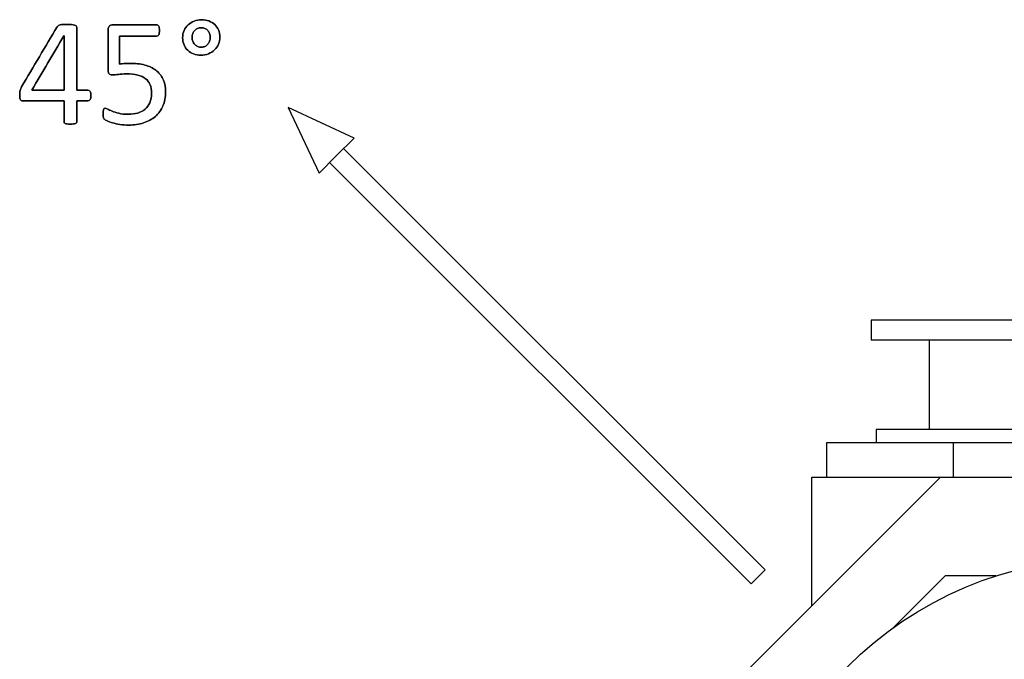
# Model space of a CAD drawing. Header units: inches. Extents: x 0 to 29700, y -16 to 21000.
# Tile 75 of 256: x 1743 to 2734, y 17540 to 18184. Entities that reach past the tile are written whole.
import ezdxf

# ---------------------------------------------------------------- set-up
doc = ezdxf.new("R2010")
doc.units = ezdxf.units.IN
doc.layers.add('1', color=7, linetype='Continuous', true_color=0xffffff)
doc.layers.add('254', color=7, linetype='Continuous', true_color=0xffffff)

msp = doc.modelspace()

# ---------------------------------------------------------------- linework, layer by layer
at = {"layer": '1', "color": 2, "linetype": 'Continuous', "lineweight": 25}
for p, q in [((2600.184, 17881.124), (2600.184, 17861.124)), ((3080.184, 17881.124), (2600.184, 17881.124)), ((3080.184, 17861.124), (2600.184, 17861.124)), ((2658.684, 17861.124), (2658.684, 17771.124)), ((2605.184, 17771.124), (2605.184, 17758.123)), ((3047.01, 17771.124), (2605.184, 17771.124)), ((2555.684, 17758.123), (2683.213, 17758.123)), ((2555.684, 17723.123), (2555.684, 17758.123)), ((2683.213, 17758.123), (3661.684, 17758.123)), ((2683.213, 17723.123), (2683.213, 17758.123)), ((2365.684, 17418.716), (2670.091, 17723.123)), ((2540.684, 17723.123), (2670.091, 17723.123)), ((2540.684, 17593.716), (2540.684, 17723.123)), ((2670.091, 17723.123), (3597.251, 17723.123)), ((2674.684, 17623.623), (2622.35, 17571.289)), ((2725.793, 17623.623), (2674.684, 17623.623))]:
    msp.add_line(p, q, dxfattribs=at)
msp.add_circle((2840.184, 17269.124), 372.5, dxfattribs=at)
at = {"layer": '254', "color": 2, "linetype": 'Continuous', "lineweight": 25}
for p, q in [((2013.798, 18095.51), (2044.689, 18029.263)), ((2080.044, 18064.619), (2013.798, 18095.51)), ((2080.044, 18064.619), (2062.367, 18046.941)), ((2493.702, 17629.748), (2069.438, 18054.012)), ((2062.367, 18046.941), (2044.689, 18029.263)), ((2055.296, 18039.87), (2479.56, 17615.606)), ((2493.702, 17629.748), (2479.56, 17615.606))]:
    msp.add_line(p, q, dxfattribs=at)
for points, knots in [([(1943.55, 18159.249), (1944.48, 18161.438), (1944.971, 18163.804), (1944.971, 18168.94), (1944.509, 18171.306), (1942.662, 18175.633), (1941.364, 18177.451), (1939.748, 18178.98), (1938.104, 18180.48), (1936.142, 18181.663), (1933.892, 18182.558), (1931.641, 18183.423), (1929.16, 18183.856), (1923.793, 18183.856), (1921.283, 18183.394), (1916.667, 18181.548), (1914.647, 18180.278), (1911.201, 18177.119), (1909.858, 18175.201), (1908.877, 18172.979), (1907.925, 18170.729), (1907.435, 18168.305), (1907.435, 18163.083), (1907.896, 18160.688), (1909.753, 18156.394), (1911.012, 18154.543), (1912.657, 18153.014), (1914.301, 18151.456), (1916.234, 18150.273), (1920.712, 18148.586), (1923.159, 18148.166), (1928.612, 18148.166), (1931.122, 18148.628), (1935.796, 18150.475), (1937.815, 18151.773), (1941.292, 18155.076), (1942.605, 18157.024), (1943.55, 18159.249)], [0, 0, 0, 0, 0.0587249, 0.0587249, 0.1201497, 0.1201497, 0.1815745, 0.1815745, 0.1815745, 0.2402403, 0.2402403, 0.2402403, 0.3043537, 0.3043537, 0.3698608, 0.3698608, 0.435368, 0.435368, 0.5002841, 0.5002841, 0.5002841, 0.5649556, 0.5649556, 0.6303456, 0.6303456, 0.6964808, 0.6964808, 0.6964808, 0.7567141, 0.7567141, 0.8178921, 0.8178921, 0.878426, 0.878426, 0.93896, 0.93896, 1, 1, 1, 1]), ([(1933.892, 18182.558), (1931.641, 18183.423), (1929.16, 18183.856), (1923.793, 18183.856), (1921.283, 18183.394), (1916.667, 18181.548), (1914.647, 18180.278), (1911.201, 18177.119), (1909.858, 18175.201), (1908.877, 18172.979)], [0, 0, 0, 0, 0.2465484, 0.2465484, 0.4984565, 0.4984565, 0.7503646, 0.7503646, 1, 1, 1, 1]), ([(1814.336, 18103.472), (1814.849, 18104.427), (1815.109, 18105.754), (1815.109, 18109.303), (1814.821, 18110.688), (1814.301, 18111.583), (1813.753, 18112.477), (1813.032, 18112.91), (1812.166, 18112.939), (1808.425, 18112.939), (1804.684, 18112.939), (1800.943, 18112.939), (1800.943, 18134.116), (1800.943, 18155.293), (1800.943, 18176.932), (1800.741, 18177.336), (1800.337, 18177.653), (1799.904, 18177.999), (1799.327, 18178.259), (1798.548, 18178.461), (1797.798, 18178.663), (1796.759, 18178.836), (1795.519, 18178.98), (1794.249, 18179.095), (1792.778, 18179.153), (1789.546, 18179.153), (1788.219, 18179.124), (1787.094, 18179.038), (1785.969, 18178.98), (1785.017, 18178.836), (1784.238, 18178.634), (1783.488, 18178.432), (1782.853, 18178.172), (1781.872, 18177.538), (1781.497, 18177.191), (1781.237, 18176.787), (1769.293, 18156.63), (1757.348, 18136.472), (1745.403, 18116.314), (1745.028, 18115.651), (1744.74, 18115.016), (1744.48, 18114.41), (1744.22, 18113.833), (1744.019, 18113.227), (1743.845, 18112.563), (1743.701, 18111.929), (1743.586, 18111.236), (1743.557, 18110.457), (1743.499, 18109.678), (1743.47, 18108.813), (1743.47, 18106.62), (1743.528, 18105.61), (1743.672, 18104.831), (1743.788, 18104.081), (1744.019, 18103.475), (1744.365, 18103.071), (1744.682, 18102.667), (1745.057, 18102.379), (1745.461, 18102.235), (1745.894, 18102.061), (1746.384, 18102.004), (1760.714, 18102.004), (1774.409, 18102.004), (1788.104, 18102.004), (1788.104, 18095.031), (1788.104, 18088.059), (1788.104, 18080.653), (1788.19, 18080.307), (1788.364, 18080.048), (1788.537, 18079.759), (1788.883, 18079.499), (1789.373, 18079.297), (1789.835, 18079.095), (1790.499, 18078.951), (1791.335, 18078.836), (1792.143, 18078.749), (1793.182, 18078.692), (1795.692, 18078.692), (1796.731, 18078.749), (1797.567, 18078.836), (1798.375, 18078.951), (1799.039, 18079.095), (1800.077, 18079.499), (1800.424, 18079.759), (1800.626, 18080.048), (1800.828, 18080.307), (1800.943, 18080.653), (1800.943, 18088.059), (1800.943, 18095.031), (1800.943, 18102.004), (1804.684, 18102.004), (1808.425, 18102.004), (1813.089, 18102.004), (1813.811, 18102.494), (1814.336, 18103.472)], [0, 0, 0, 0, 0.0134636, 0.0134636, 0.0280682, 0.0280682, 0.0280682, 0.0369647, 0.0369647, 0.0369647, 0.0747089, 0.0747089, 0.0747089, 0.2883661, 0.2883661, 0.2930235, 0.2930235, 0.2930235, 0.2996735, 0.2996735, 0.2996735, 0.3100192, 0.3100192, 0.3100192, 0.324882, 0.324882, 0.3387198, 0.3387198, 0.3387198, 0.3484479, 0.3484479, 0.3484479, 0.3553114, 0.3553114, 0.3621749, 0.3621749, 0.3621749, 0.5998766, 0.5998766, 0.5998766, 0.6070367, 0.6070367, 0.6070367, 0.6136473, 0.6136473, 0.6136473, 0.6208468, 0.6208468, 0.6208468, 0.6296345, 0.6296345, 0.6410851, 0.6410851, 0.6410851, 0.6475721, 0.6475721, 0.6475721, 0.6523062, 0.6523062, 0.6523062, 0.6576748, 0.6576748, 0.7735072, 0.7735072, 0.7735072, 0.8422943, 0.8422943, 0.8465638, 0.8465638, 0.8465638, 0.8507713, 0.8507713, 0.8507713, 0.8574235, 0.8574235, 0.8574235, 0.8675047, 0.8675047, 0.878306, 0.878306, 0.878306, 0.8850484, 0.8850484, 0.8917908, 0.8917908, 0.8917908, 0.8954436, 0.8954436, 0.9542932, 0.9542932, 0.9542932, 0.9909529, 0.9909529, 1, 1, 1, 1]), ([(1784.238, 18178.634), (1783.488, 18178.432), (1782.853, 18178.172), (1781.872, 18177.538), (1781.497, 18177.191), (1781.237, 18176.787)], [0, 0, 0, 0, 0.5, 0.5, 1, 1, 1, 1]), ([(1795.519, 18178.98), (1794.249, 18179.095), (1792.778, 18179.153), (1789.546, 18179.153), (1788.219, 18179.124), (1787.094, 18179.038)], [0, 0, 0, 0, 0.5178571, 0.5178571, 1, 1, 1, 1]), ([(1800.943, 18112.939), (1800.943, 18134.116), (1800.943, 18155.293), (1800.943, 18176.932), (1800.741, 18177.336), (1800.337, 18177.653)], [0, 0, 0, 0, 0.9786667, 0.9786667, 1, 1, 1, 1]), ([(1887.572, 18096.931), (1889.373, 18101.08), (1890.268, 18105.812), (1890.268, 18115.449), (1889.546, 18119.372), (1886.604, 18126.47), (1884.469, 18129.471), (1878.742, 18134.446), (1875.207, 18136.366), (1866.69, 18139.089), (1861.733, 18139.771), (1853.568, 18139.771), (1851.405, 18139.742), (1849.529, 18139.684), (1847.654, 18139.655), (1845.836, 18139.482), (1844.019, 18139.222), (1844.019, 18148.532), (1844.019, 18157.841), (1844.019, 18167.151), (1856.405, 18167.151), (1868.792, 18167.151), (1882.103, 18167.151), (1882.824, 18167.67), (1883.343, 18168.709), (1883.863, 18169.719), (1884.122, 18171.161), (1884.122, 18173.989), (1884.036, 18174.825), (1883.92, 18175.547), (1883.776, 18176.268), (1883.603, 18176.845), (1883.084, 18177.768), (1882.766, 18178.115), (1882.391, 18178.345), (1881.987, 18178.576), (1881.583, 18178.692), (1866.484, 18178.692), (1851.789, 18178.692), (1835.623, 18178.692), (1834.469, 18178.288), (1832.882, 18176.643), (1832.478, 18175.402), (1832.478, 18160.188), (1832.478, 18146.676), (1832.478, 18131.259), (1832.795, 18129.99), (1833.401, 18129.297), (1834.036, 18128.634), (1835.046, 18128.317), (1838.45, 18128.317), (1840.527, 18128.461), (1842.807, 18128.778), (1845.057, 18129.067), (1847.74, 18129.24), (1855.271, 18129.24), (1859.079, 18128.836), (1862.253, 18128.028), (1865.455, 18127.249), (1868.081, 18126.037), (1872.235, 18122.806), (1873.765, 18120.786), (1875.77, 18115.916), (1876.275, 18113.112), (1876.275, 18106.13), (1875.669, 18102.898), (1873.292, 18097.623), (1871.687, 18095.426), (1867.518, 18091.951), (1865.051, 18090.665), (1859.304, 18089.04), (1856.165, 18088.617), (1849.039, 18088.617), (1845.836, 18088.934), (1843.153, 18089.626), (1840.441, 18090.29), (1838.19, 18090.982), (1834.555, 18092.483), (1833.113, 18093.175), (1832.016, 18093.81), (1830.949, 18094.445), (1830.141, 18094.762), (1829.275, 18094.762), (1828.958, 18094.675), (1828.669, 18094.473), (1828.41, 18094.243), (1828.15, 18093.925), (1827.746, 18093.06), (1827.602, 18092.512), (1827.515, 18091.819), (1827.458, 18091.127), (1827.4, 18090.319), (1827.4, 18088.53), (1827.429, 18087.751), (1827.547, 18086.395), (1827.631, 18085.847), (1827.746, 18085.414), (1827.89, 18084.981), (1828.035, 18084.606), (1828.179, 18084.318), (1828.323, 18084), (1828.612, 18083.654), (1828.987, 18083.308), (1829.362, 18082.933), (1830.256, 18082.471), (1831.641, 18081.836), (1833.026, 18081.231), (1834.786, 18080.596), (1839.114, 18079.326), (1841.566, 18078.778), (1847.106, 18077.913), (1850.02, 18077.682), (1858.646, 18077.682), (1863.695, 18078.432), (1872.746, 18081.43), (1876.679, 18083.568), (1883.24, 18089.266), (1885.767, 18092.771), (1887.572, 18096.931)], [0, 0, 0, 0, 0.0348574, 0.0348574, 0.0629318, 0.0629318, 0.0910061, 0.0910061, 0.1192213, 0.1192213, 0.1476666, 0.1476666, 0.1598779, 0.1598779, 0.1598779, 0.1722223, 0.1722223, 0.1722223, 0.2345236, 0.2345236, 0.2345236, 0.3174204, 0.3174204, 0.323599, 0.323599, 0.323599, 0.3334274, 0.3334274, 0.3386487, 0.3386487, 0.3386487, 0.3427899, 0.3427899, 0.3469311, 0.3469311, 0.3469311, 0.3497779, 0.3497779, 0.4533469, 0.4533469, 0.4637173, 0.4637173, 0.4744648, 0.4744648, 0.5597763, 0.5597763, 0.5717989, 0.5717989, 0.5717989, 0.5793204, 0.5793204, 0.5895495, 0.5895495, 0.5895495, 0.6077166, 0.6077166, 0.6330505, 0.6330505, 0.6330505, 0.6526804, 0.6526804, 0.6723102, 0.6723102, 0.6916617, 0.6916617, 0.7148834, 0.7148834, 0.7383175, 0.7383175, 0.7619124, 0.7619124, 0.785791, 0.785791, 0.8114754, 0.8114754, 0.8114754, 0.8278023, 0.8278023, 0.8441292, 0.8441292, 0.8441292, 0.8500784, 0.8500784, 0.8546278, 0.8546278, 0.8546278, 0.8574696, 0.8574696, 0.8603114, 0.8603114, 0.8603114, 0.8657953, 0.8657953, 0.8716448, 0.8716448, 0.8777467, 0.8777467, 0.8777467, 0.8804848, 0.8804848, 0.8804848, 0.883505, 0.883505, 0.883505, 0.8905742, 0.8905742, 0.8905742, 0.9036517, 0.9036517, 0.9167292, 0.9167292, 0.9298068, 0.9298068, 0.953273, 0.953273, 0.9766949, 0.9766949, 1, 1, 1, 1]), ([(1882.391, 18178.345), (1881.987, 18178.576), (1881.583, 18178.692), (1866.484, 18178.692), (1851.789, 18178.692), (1835.623, 18178.692), (1834.469, 18178.288), (1832.882, 18176.643), (1832.478, 18175.402), (1832.478, 18160.188), (1832.478, 18146.676), (1832.478, 18131.259), (1832.795, 18129.99), (1833.401, 18129.297)], [0, 0, 0, 0, 0.0126598, 0.0126598, 0.473237, 0.473237, 0.519355, 0.519355, 0.5671495, 0.5671495, 0.946535, 0.946535, 1, 1, 1, 1]), ([(1883.92, 18175.547), (1883.776, 18176.268), (1883.603, 18176.845), (1883.084, 18177.768), (1882.766, 18178.115), (1882.391, 18178.345)], [0, 0, 0, 0, 0.5, 0.5, 1, 1, 1, 1]), ([(1883.343, 18168.709), (1883.863, 18169.719), (1884.122, 18171.161), (1884.122, 18173.989), (1884.036, 18174.825), (1883.92, 18175.547)], [0, 0, 0, 0, 0.6530612, 0.6530612, 1, 1, 1, 1]), ([(1908.877, 18172.979), (1907.925, 18170.729), (1907.435, 18168.305), (1907.435, 18163.083), (1907.896, 18160.688), (1909.753, 18156.394), (1911.012, 18154.543), (1912.657, 18153.014)], [0, 0, 0, 0, 0.3296255, 0.3296255, 0.6629136, 0.6629136, 1, 1, 1, 1]), ([(1934.571, 18169.926), (1935.046, 18168.68), (1935.276, 18167.382), (1935.276, 18164.612), (1935.046, 18163.342), (1934.122, 18160.977), (1933.488, 18159.938), (1932.709, 18159.044), (1931.901, 18158.149), (1930.949, 18157.428), (1929.852, 18156.937), (1928.756, 18156.418), (1927.573, 18156.158), (1925.005, 18156.158), (1923.765, 18156.389), (1921.456, 18157.37), (1920.476, 18158.063), (1919.61, 18158.928), (1918.773, 18159.794), (1918.11, 18160.861), (1917.177, 18163.31), (1916.956, 18164.67), (1916.956, 18167.497), (1917.186, 18168.738), (1918.11, 18171.104), (1918.773, 18172.142), (1920.389, 18173.873), (1921.37, 18174.566), (1923.563, 18175.547), (1924.774, 18175.778), (1927.371, 18175.778), (1928.612, 18175.547), (1930.862, 18174.566), (1931.843, 18173.873), (1932.651, 18173.008), (1933.488, 18172.142), (1934.122, 18171.104), (1934.571, 18169.926)], [0, 0, 0, 0, 0.0651434, 0.0651434, 0.1302867, 0.1302867, 0.1954301, 0.1954301, 0.1954301, 0.2558885, 0.2558885, 0.2558885, 0.3168823, 0.3168823, 0.3851372, 0.3851372, 0.4533921, 0.4533921, 0.4533921, 0.5178802, 0.5178802, 0.583711, 0.583711, 0.641946, 0.641946, 0.700181, 0.700181, 0.758416, 0.758416, 0.816651, 0.816651, 0.8775331, 0.8775331, 0.9384151, 0.9384151, 0.9384151, 1, 1, 1, 1]), ([(1919.61, 18158.928), (1918.773, 18159.794), (1918.11, 18160.861), (1917.177, 18163.31), (1916.956, 18164.67), (1916.956, 18167.497), (1917.186, 18168.738), (1918.11, 18171.104), (1918.773, 18172.142), (1920.389, 18173.873), (1921.37, 18174.566), (1923.563, 18175.547), (1924.774, 18175.778), (1927.371, 18175.778), (1928.612, 18175.547), (1930.862, 18174.566), (1931.843, 18173.873), (1932.651, 18173.008)], [0, 0, 0, 0, 0.1329587, 0.1329587, 0.2686861, 0.2686861, 0.3887525, 0.3887525, 0.508819, 0.508819, 0.6288855, 0.6288855, 0.7489519, 0.7489519, 0.874476, 0.874476, 1, 1, 1, 1]), ([(1943.557, 18159.246), (1944.48, 18161.438), (1944.971, 18163.804), (1944.971, 18168.94), (1944.509, 18171.306), (1942.662, 18175.633), (1941.364, 18177.451), (1939.748, 18178.98)], [0, 0, 0, 0, 0.3234201, 0.3234201, 0.66171, 0.66171, 1, 1, 1, 1]), ([(1787.931, 18167.555), (1787.988, 18167.555), (1788.046, 18167.555), (1788.104, 18167.555), (1788.104, 18149.349), (1788.104, 18131.144), (1788.104, 18112.939), (1777.256, 18112.939), (1766.407, 18112.939), (1755.559, 18112.939), (1766.35, 18131.144), (1777.14, 18149.349), (1787.931, 18167.555)], [0, 0, 0, 0, 0.0011478, 0.0011478, 0.0011478, 0.3632691, 0.3632691, 0.3632691, 0.5790497, 0.5790497, 0.5790497, 1, 1, 1, 1]), ([(1844.019, 18167.151), (1856.405, 18167.151), (1868.792, 18167.151), (1882.103, 18167.151), (1882.824, 18167.67), (1883.343, 18168.709)], [0, 0, 0, 0, 0.9306358, 0.9306358, 1, 1, 1, 1]), ([(1934.584, 18169.892), (1935.046, 18168.68), (1935.276, 18167.382), (1935.276, 18164.612), (1935.046, 18163.342), (1934.122, 18160.977), (1933.488, 18159.938), (1932.709, 18159.044)], [0, 0, 0, 0, 0.3333333, 0.3333333, 0.6666667, 0.6666667, 1, 1, 1, 1]), ([(1912.657, 18153.014), (1914.301, 18151.456), (1916.234, 18150.273), (1920.712, 18148.586), (1923.159, 18148.166), (1928.612, 18148.166), (1931.122, 18148.628), (1935.796, 18150.475), (1937.815, 18151.773), (1941.292, 18155.076), (1942.605, 18157.024), (1943.557, 18159.246)], [0, 0, 0, 0, 0.1984499, 0.1984499, 0.4000118, 0.4000118, 0.5994521, 0.5994521, 0.7988923, 0.7988923, 1, 1, 1, 1]), ([(1929.852, 18156.937), (1928.756, 18156.418), (1927.573, 18156.158), (1925.005, 18156.158), (1923.765, 18156.389), (1921.456, 18157.37), (1920.476, 18158.063), (1919.61, 18158.928)], [0, 0, 0, 0, 0.3088235, 0.3088235, 0.6544118, 0.6544118, 1, 1, 1, 1]), ([(1887.585, 18096.926), (1889.373, 18101.08), (1890.268, 18105.812), (1890.268, 18115.449), (1889.546, 18119.372), (1886.604, 18126.47), (1884.469, 18129.471), (1878.742, 18134.446), (1875.207, 18136.366), (1866.69, 18139.089), (1861.733, 18139.771), (1853.568, 18139.771), (1851.405, 18139.742), (1849.529, 18139.684)], [0, 0, 0, 0, 0.2180252, 0.2180252, 0.3936238, 0.3936238, 0.5692224, 0.5692224, 0.7457021, 0.7457021, 0.9236208, 0.9236208, 1, 1, 1, 1]), ([(1833.401, 18129.297), (1834.036, 18128.634), (1835.046, 18128.317), (1838.45, 18128.317), (1840.527, 18128.461), (1842.807, 18128.778)], [0, 0, 0, 0, 0.4237288, 0.4237288, 1, 1, 1, 1]), ([(1842.807, 18128.778), (1845.057, 18129.067), (1847.74, 18129.24), (1855.271, 18129.24), (1859.079, 18128.836), (1862.253, 18128.028)], [0, 0, 0, 0, 0.4176245, 0.4176245, 1, 1, 1, 1]), ([(1862.253, 18128.028), (1865.455, 18127.249), (1868.081, 18126.037), (1872.235, 18122.806), (1873.765, 18120.786), (1875.77, 18115.916), (1876.275, 18113.112), (1876.275, 18106.13), (1875.669, 18102.898), (1873.292, 18097.623), (1871.687, 18095.426), (1867.518, 18091.951), (1865.051, 18090.665), (1859.304, 18089.04), (1856.165, 18088.617), (1849.039, 18088.617), (1845.836, 18088.934), (1843.153, 18089.626)], [0, 0, 0, 0, 0.1100175, 0.1100175, 0.2200351, 0.2200351, 0.3284922, 0.3284922, 0.4586408, 0.4586408, 0.5899793, 0.5899793, 0.7222193, 0.7222193, 0.8560489, 0.8560489, 1, 1, 1, 1]), ([(1743.557, 18110.457), (1743.499, 18109.678), (1743.47, 18108.813), (1743.47, 18106.62), (1743.528, 18105.61), (1743.672, 18104.831)], [0, 0, 0, 0, 0.4342105, 0.4342105, 1, 1, 1, 1]), ([(1800.943, 18102.004), (1804.684, 18102.004), (1808.425, 18102.004), (1813.089, 18102.004), (1813.811, 18102.494), (1814.33, 18103.475)], [0, 0, 0, 0, 0.8020619, 0.8020619, 1, 1, 1, 1]), ([(1814.33, 18103.475), (1814.849, 18104.427), (1815.109, 18105.754), (1815.109, 18109.303), (1814.821, 18110.688), (1814.301, 18111.583)], [0, 0, 0, 0, 0.4796748, 0.4796748, 1, 1, 1, 1]), ([(1745.461, 18102.235), (1745.894, 18102.061), (1746.384, 18102.004), (1760.714, 18102.004), (1774.409, 18102.004), (1788.104, 18102.004)], [0, 0, 0, 0, 0.0442953, 0.0442953, 1, 1, 1, 1]), ([(1788.104, 18102.004), (1788.104, 18095.031), (1788.104, 18088.059), (1788.104, 18080.653), (1788.19, 18080.307), (1788.364, 18080.048)], [0, 0, 0, 0, 0.9415584, 0.9415584, 1, 1, 1, 1]), ([(1800.626, 18080.048), (1800.828, 18080.307), (1800.943, 18080.653), (1800.943, 18088.059), (1800.943, 18095.031), (1800.943, 18102.004)], [0, 0, 0, 0, 0.0584416, 0.0584416, 1, 1, 1, 1]), ([(1828.669, 18094.473), (1828.41, 18094.243), (1828.15, 18093.925), (1827.746, 18093.06), (1827.602, 18092.512), (1827.515, 18091.819)], [0, 0, 0, 0, 0.5, 0.5, 1, 1, 1, 1]), ([(1832.016, 18093.81), (1830.949, 18094.445), (1830.141, 18094.762), (1829.275, 18094.762), (1828.958, 18094.675), (1828.669, 18094.473)], [0, 0, 0, 0, 0.5666667, 0.5666667, 1, 1, 1, 1]), ([(1831.641, 18081.836), (1833.026, 18081.231), (1834.786, 18080.596), (1839.114, 18079.326), (1841.566, 18078.778), (1847.106, 18077.913), (1850.02, 18077.682), (1858.646, 18077.682), (1863.695, 18078.432), (1872.746, 18081.43), (1876.679, 18083.568), (1883.24, 18089.266), (1885.767, 18092.771), (1887.585, 18096.926)], [0, 0, 0, 0, 0.1195104, 0.1195104, 0.2390207, 0.2390207, 0.3585311, 0.3585311, 0.5729796, 0.5729796, 0.787024, 0.787024, 1, 1, 1, 1]), ([(1843.153, 18089.626), (1840.441, 18090.29), (1838.19, 18090.982), (1834.555, 18092.483), (1833.113, 18093.175), (1832.016, 18093.81)], [0, 0, 0, 0, 0.5, 0.5, 1, 1, 1, 1]), ([(1827.515, 18091.819), (1827.458, 18091.127), (1827.4, 18090.319), (1827.4, 18088.53), (1827.429, 18087.751), (1827.547, 18086.395), (1827.631, 18085.847), (1827.746, 18085.414)], [0, 0, 0, 0, 0.3145278, 0.3145278, 0.6500241, 0.6500241, 1, 1, 1, 1]), ([(1791.335, 18078.836), (1792.143, 18078.749), (1793.182, 18078.692), (1795.692, 18078.692), (1796.731, 18078.749), (1797.567, 18078.836)], [0, 0, 0, 0, 0.4827586, 0.4827586, 1, 1, 1, 1]), ([(1797.567, 18078.836), (1798.375, 18078.951), (1799.039, 18079.095), (1800.077, 18079.499), (1800.424, 18079.759), (1800.626, 18080.048)], [0, 0, 0, 0, 0.5, 0.5, 1, 1, 1, 1])]:
    msp.add_open_spline(points, degree=3, knots=knots, dxfattribs=at)
for points in [[(1939.748, 18178.98), (1938.104, 18180.48), (1936.142, 18181.663), (1933.892, 18182.558)], [(1781.237, 18176.787), (1769.293, 18156.63), (1757.348, 18136.472), (1745.403, 18116.314)], [(1787.094, 18179.038), (1785.969, 18178.98), (1785.017, 18178.836), (1784.238, 18178.634)], [(1798.548, 18178.461), (1797.798, 18178.663), (1796.759, 18178.836), (1795.519, 18178.98)], [(1800.337, 18177.653), (1799.904, 18177.999), (1799.327, 18178.259), (1798.548, 18178.461)], [(1932.651, 18173.008), (1933.488, 18172.142), (1934.122, 18171.104), (1934.584, 18169.892)], [(1755.559, 18112.939), (1766.35, 18131.144), (1777.14, 18149.349), (1787.931, 18167.555)], [(1787.931, 18167.555), (1787.988, 18167.555), (1788.046, 18167.555), (1788.104, 18167.555)], [(1788.104, 18167.555), (1788.104, 18149.349), (1788.104, 18131.144), (1788.104, 18112.939)], [(1844.019, 18139.222), (1844.019, 18148.532), (1844.019, 18157.841), (1844.019, 18167.151)], [(1932.709, 18159.044), (1931.901, 18158.149), (1930.949, 18157.428), (1929.852, 18156.937)], [(1849.529, 18139.684), (1847.654, 18139.655), (1845.836, 18139.482), (1844.019, 18139.222)], [(1743.845, 18112.563), (1743.701, 18111.929), (1743.586, 18111.236), (1743.557, 18110.457)], [(1744.48, 18114.41), (1744.22, 18113.833), (1744.019, 18113.227), (1743.845, 18112.563)], [(1745.403, 18116.314), (1745.028, 18115.651), (1744.74, 18115.016), (1744.48, 18114.41)], [(1788.104, 18112.939), (1777.256, 18112.939), (1766.407, 18112.939), (1755.559, 18112.939)], [(1812.166, 18112.939), (1808.425, 18112.939), (1804.684, 18112.939), (1800.943, 18112.939)], [(1814.301, 18111.583), (1813.753, 18112.477), (1813.032, 18112.91), (1812.166, 18112.939)], [(1743.672, 18104.831), (1743.788, 18104.081), (1744.019, 18103.475), (1744.365, 18103.071)], [(1744.365, 18103.071), (1744.682, 18102.667), (1745.057, 18102.379), (1745.461, 18102.235)], [(1827.746, 18085.414), (1827.89, 18084.981), (1828.035, 18084.606), (1828.179, 18084.318)], [(1828.179, 18084.318), (1828.323, 18084), (1828.612, 18083.654), (1828.987, 18083.308)], [(1828.987, 18083.308), (1829.362, 18082.933), (1830.256, 18082.471), (1831.641, 18081.836)], [(1788.364, 18080.048), (1788.537, 18079.759), (1788.883, 18079.499), (1789.373, 18079.297)], [(1789.373, 18079.297), (1789.835, 18079.095), (1790.499, 18078.951), (1791.335, 18078.836)]]:
    msp.add_open_spline(points, degree=3, dxfattribs=at)

doc.saveas('drawing.dxf')
